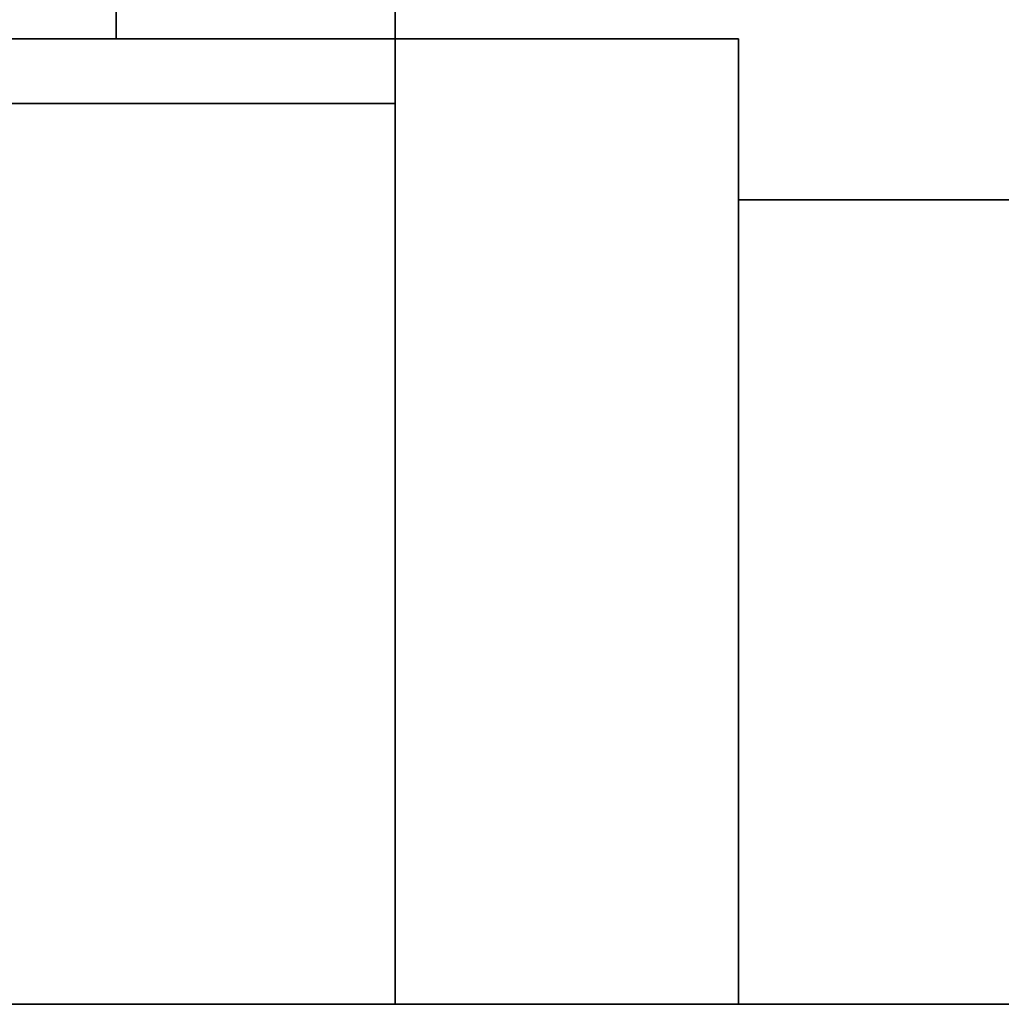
# Model space of a CAD drawing. Header units: metres. Extents: x 3 to 38.4, y 0 to 14.7.
# Tile 28 of 81: x 33.65 to 34.565, y 0 to 0.918. Entities that reach past the tile are written whole.
import ezdxf

# ---------------------------------------------------------------- set-up
doc = ezdxf.new("R2010")
doc.units = ezdxf.units.M
for name, color, linetype in [('GRANITE', 8, 'Continuous'), ('GROUND', 8, 'Continuous'), ('RUSTIC', 8, 'Continuous'), ('STUCCO', 8, 'Continuous')]:
    doc.layers.add(name, color=color, linetype=linetype)

msp = doc.modelspace()

# ---------------------------------------------------------------- linework, layer by layer
at = {"layer": 'GRANITE'}
for points in [[(34, 0.84), (30, 0.84), (30, 0.9), (34, 0.9)], [(30, 0.84), (34, 0.84), (34, 0.9), (30, 0.9)], [(34.32, 0), (34, 0), (34, 0.9), (34.32, 0.9)], [(34, 0), (34.32, 0), (34.32, 0.9), (34, 0.9)], [(34.64, 0), (34.32, 0), (34.32, 0.75), (34.64, 0.75)], [(34.32, 0), (34.64, 0), (34.64, 0.75), (34.32, 0.75)]]:
    msp.add_lwpolyline(points, close=True, dxfattribs=at)
at = {"layer": 'GROUND'}
msp.add_line((3, 0), (37.42, 0), dxfattribs=at)
at = {"layer": 'RUSTIC'}
for points in [[(34, 0), (30, 0), (30, 0.9), (34, 0.9)], [(30, 0), (34, 0), (34, 0.9), (30, 0.9)]]:
    msp.add_lwpolyline(points, close=True, dxfattribs=at)
at = {"layer": 'STUCCO'}
for points in [[(34, 0.9), (33.74, 0.9), (33.74, 1.02), (34, 1.02)], [(33.74, 0.9), (34, 0.9), (34, 1.02), (33.74, 1.02)], [(34, 0.9), (33.74, 0.9), (33.74, 1.02), (34, 1.02)], [(33.74, 0.9), (34, 0.9), (34, 1.02), (33.74, 1.02)]]:
    msp.add_lwpolyline(points, close=True, dxfattribs=at)

doc.saveas('drawing.dxf')
